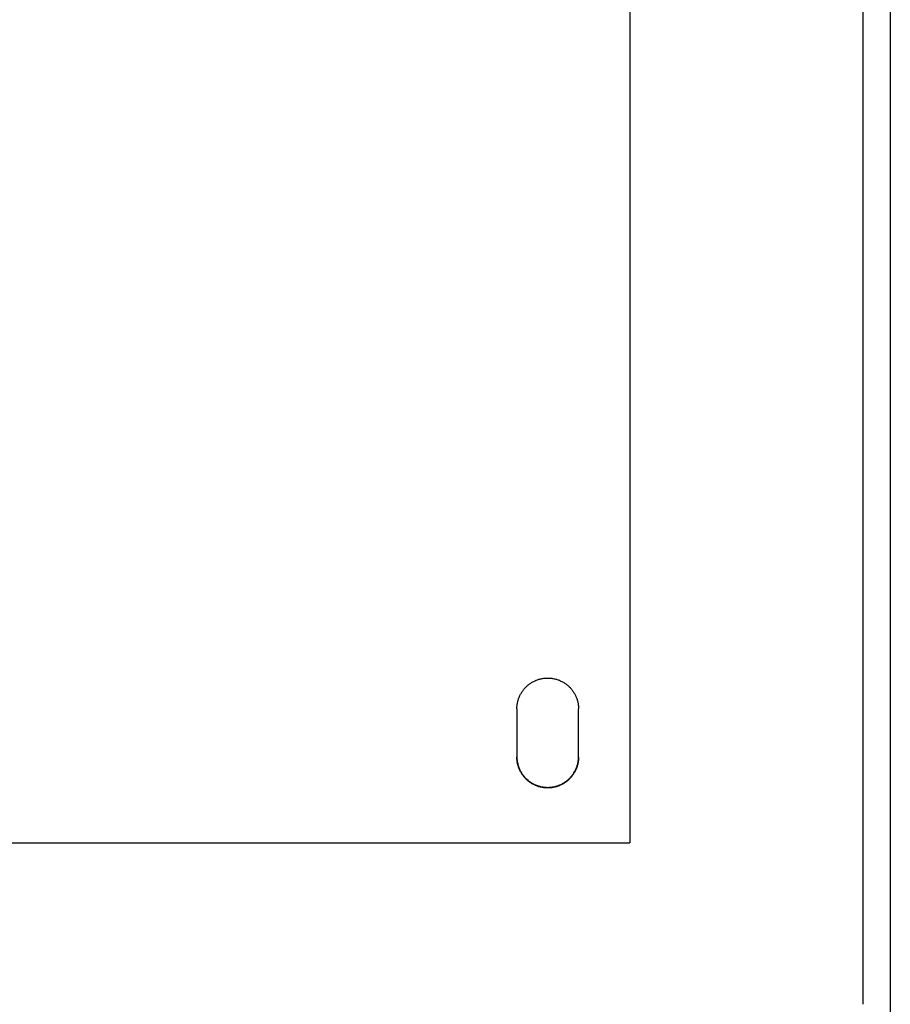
# Model space of a CAD drawing. Header units: inches. Extents: x 24 to 1128, y -69 to 748.
# Tile 118 of 256: x 179 to 187, y 294 to 303. Entities that reach past the tile are written whole.
import ezdxf

# ---------------------------------------------------------------- set-up
doc = ezdxf.new("R2010")
doc.units = ezdxf.units.IN
doc.header["$LTSCALE"] = 32
doc.header["$MEASUREMENT"] = 0
doc.layers.add('Visible (ANSI)', color=7, linetype='Continuous', lineweight=30)

msp = doc.modelspace()

# ---------------------------------------------------------------- linework, layer by layer
at = {"layer": 'Visible (ANSI)'}
for p, q in [((186.66537, 334.86164), (186.66537, 294.03536)), ((186.91537, 334.61249), (186.91537, 294.05588)), ((184.54037, 311.67132), (184.54037, 295.50722)), ((183.50912, 296.7287), (183.50912, 296.2901)), ((184.07162, 296.2901), (184.07162, 296.7287)), ((168.54037, 295.50722), (184.54037, 295.50722)), ((186.91537, 294.05588), (186.91537, 271.04675))]:
    msp.add_line(p, q, dxfattribs=at)
for points, knots in [([(183.50912, 296.7287), (183.50912, 296.73362), (183.50925, 296.73854), (183.5095, 296.74345), (183.50976, 296.74837), (183.51015, 296.75328), (183.51066, 296.75817), (183.51117, 296.76307), (183.51181, 296.76795), (183.51258, 296.77281), (183.51335, 296.77767), (183.51424, 296.78251), (183.51527, 296.78732), (183.51629, 296.79214), (183.51743, 296.79692), (183.5187, 296.80168), (183.51997, 296.80643), (183.52137, 296.81115), (183.52288, 296.81583), (183.5244, 296.82051), (183.52604, 296.82515), (183.5278, 296.82975), (183.52859, 296.83181), (183.5294, 296.83386), (183.53024, 296.8359), (183.53127, 296.83841), (183.53233, 296.84091), (183.53343, 296.84339), (183.53543, 296.84789), (183.53755, 296.85233), (183.53977, 296.85671), (183.542, 296.8611), (183.54435, 296.86543), (183.5468, 296.86969), (183.54925, 296.87395), (183.55182, 296.87815), (183.55449, 296.88227), (183.55717, 296.8864), (183.55995, 296.89046), (183.56283, 296.89444), (183.56572, 296.89842), (183.56871, 296.90233), (183.5718, 296.90615), (183.57488, 296.90998), (183.57807, 296.91372), (183.58136, 296.91738), (183.58464, 296.92103), (183.58802, 296.9246), (183.5915, 296.92809), (183.59166, 296.92825), (183.59182, 296.92841), (183.59198, 296.92857), (183.5953, 296.93189), (183.5987, 296.93511), (183.60218, 296.93825), (183.60583, 296.94155), (183.60956, 296.94474), (183.61337, 296.94784), (183.61719, 296.95094), (183.62108, 296.95393), (183.62505, 296.95683), (183.62903, 296.95972), (183.63307, 296.96251), (183.63719, 296.96519), (183.6413, 296.96787), (183.64549, 296.97044), (183.64974, 296.9729), (183.65399, 296.97536), (183.65831, 296.97771), (183.66268, 296.97995), (183.66705, 296.98218), (183.67149, 296.9843), (183.67597, 296.9863), (183.67864, 296.98749), (183.68132, 296.98864), (183.68402, 296.98974), (183.68586, 296.9905), (183.68772, 296.99124), (183.68958, 296.99195), (183.69417, 296.99372), (183.69879, 296.99536), (183.70346, 296.99688), (183.70813, 296.9984), (183.71284, 296.9998), (183.71758, 297.00107), (183.72232, 297.00235), (183.72709, 297.0035), (183.73189, 297.00452), (183.73669, 297.00554), (183.74152, 297.00644), (183.74637, 297.00721), (183.75122, 297.00798), (183.75609, 297.00862), (183.76097, 297.00914), (183.76585, 297.00965), (183.77074, 297.01004), (183.77565, 297.01029), (183.78055, 297.01055), (183.78546, 297.01068), (183.79037, 297.01068), (183.79104, 297.01068), (183.79171, 297.01068), (183.79238, 297.01067), (183.79662, 297.01064), (183.80086, 297.01052), (183.80509, 297.01029), (183.80999, 297.01004), (183.81489, 297.00965), (183.81977, 297.00914), (183.82465, 297.00862), (183.82952, 297.00798), (183.83437, 297.00721), (183.83922, 297.00644), (183.84404, 297.00554), (183.84884, 297.00452), (183.85365, 297.0035), (183.85842, 297.00235), (183.86316, 297.00107), (183.8679, 296.9998), (183.87261, 296.9984), (183.87728, 296.99688), (183.88194, 296.99536), (183.88657, 296.99372), (183.89116, 296.99195), (183.89308, 296.99121), (183.89498, 296.99046), (183.89688, 296.98968), (183.89953, 296.98859), (183.90216, 296.98747), (183.90476, 296.9863), (183.90925, 296.9843), (183.91368, 296.98218), (183.91805, 296.97995), (183.92243, 296.97771), (183.92675, 296.97536), (183.93099, 296.9729), (183.93525, 296.97044), (183.93943, 296.96787), (183.94355, 296.96519), (183.94767, 296.96251), (183.95171, 296.95972), (183.95568, 296.95683), (183.95965, 296.95393), (183.96355, 296.95094), (183.96737, 296.94784), (183.97118, 296.94474), (183.97491, 296.94155), (183.97856, 296.93825), (183.98056, 296.93645), (183.98253, 296.93462), (183.98448, 296.93275), (183.98609, 296.93122), (183.98767, 296.92966), (183.98924, 296.92809), (183.99272, 296.9246), (183.9961, 296.92103), (183.99938, 296.91738), (184.00267, 296.91372), (184.00585, 296.90998), (184.00894, 296.90615), (184.01203, 296.90233), (184.01502, 296.89842), (184.01791, 296.89444), (184.02079, 296.89046), (184.02357, 296.8864), (184.02625, 296.88227), (184.02892, 296.87815), (184.03148, 296.87395), (184.03394, 296.86969), (184.03639, 296.86543), (184.03873, 296.8611), (184.04097, 296.85671), (184.04271, 296.85329), (184.04438, 296.84982), (184.04598, 296.84632), (184.04643, 296.84535), (184.04687, 296.84437), (184.0473, 296.84339), (184.0493, 296.83889), (184.05118, 296.83434), (184.05294, 296.82975), (184.0547, 296.82515), (184.05634, 296.82051), (184.05785, 296.81583), (184.05937, 296.81115), (184.06077, 296.80643), (184.06204, 296.80168), (184.06318, 296.79739), (184.06423, 296.79307), (184.06517, 296.78872), (184.06527, 296.78825), (184.06537, 296.78779), (184.06547, 296.78732), (184.06649, 296.78251), (184.06739, 296.77766), (184.06816, 296.77281), (184.06892, 296.76794), (184.06957, 296.76306), (184.07008, 296.75817), (184.07059, 296.75328), (184.07098, 296.74837), (184.07123, 296.74345), (184.07149, 296.73854), (184.07162, 296.73362), (184.07162, 296.7287)], [0, 0, 0, 0, 0.0375338, 0.0375338, 0.0375338, 0.0751179, 0.0751179, 0.0751179, 0.1127326, 0.1127326, 0.1127326, 0.1503562, 0.1503562, 0.1503562, 0.1879645, 0.1879645, 0.1879645, 0.2255309, 0.2255309, 0.2255309, 0.2630259, 0.2630259, 0.2630259, 0.2798106, 0.2798106, 0.2798106, 0.3004493, 0.3004493, 0.3004493, 0.3379287, 0.3379287, 0.3379287, 0.3754615, 0.3754615, 0.3754615, 0.4130229, 0.4130229, 0.4130229, 0.450587, 0.450587, 0.450587, 0.4881274, 0.4881274, 0.4881274, 0.5256175, 0.5256175, 0.5256175, 0.5630318, 0.5630318, 0.5630318, 0.564774, 0.564774, 0.564774, 0.6004411, 0.6004411, 0.6004411, 0.6379268, 0.6379268, 0.6379268, 0.6754533, 0.6754533, 0.6754533, 0.7129876, 0.7129876, 0.7129876, 0.7505009, 0.7505009, 0.7505009, 0.7879694, 0.7879694, 0.7879694, 0.8253763, 0.8253763, 0.8253763, 0.8475498, 0.8475498, 0.8475498, 0.8627288, 0.8627288, 0.8627288, 0.9001555, 0.9001555, 0.9001555, 0.9376465, 0.9376465, 0.9376465, 0.975161, 0.975161, 0.975161, 1.0126663, 1.0126663, 1.0126663, 1.0501387, 1.0501387, 1.0501387, 1.0875623, 1.0875623, 1.0875623, 1.1249275, 1.1249275, 1.1249275, 1.1300195, 1.1300195, 1.1300195, 1.1622761, 1.1622761, 1.1622761, 1.1996813, 1.1996813, 1.1996813, 1.2371359, 1.2371359, 1.2371359, 1.274625, 1.274625, 1.274625, 1.3121256, 1.3121256, 1.3121256, 1.349606, 1.349606, 1.349606, 1.3870263, 1.3870263, 1.3870263, 1.4026421, 1.4026421, 1.4026421, 1.4243744, 1.4243744, 1.4243744, 1.4617728, 1.4617728, 1.4617728, 1.4992285, 1.4992285, 1.4992285, 1.5367238, 1.5367238, 1.5367238, 1.5742344, 1.5742344, 1.5742344, 1.6117307, 1.6117307, 1.6117307, 1.6491793, 1.6491793, 1.6491793, 1.6696603, 1.6696603, 1.6696603, 1.6865644, 1.6865644, 1.6865644, 1.7240046, 1.7240046, 1.7240046, 1.7615052, 1.7615052, 1.7615052, 1.7990407, 1.7990407, 1.7990407, 1.8365849, 1.8365849, 1.8365849, 1.8741116, 1.8741116, 1.8741116, 1.9115949, 1.9115949, 1.9115949, 1.9408536, 1.9408536, 1.9408536, 1.9490138, 1.9490138, 1.9490138, 1.9864405, 1.9864405, 1.9864405, 2.023891, 2.023891, 2.023891, 2.0613394, 2.0613394, 2.0613394, 2.0951394, 2.0951394, 2.0951394, 2.0987624, 2.0987624, 2.0987624, 2.1362026, 2.1362026, 2.1362026, 2.1736806, 2.1736806, 2.1736806, 2.211174, 2.211174, 2.211174, 2.2486619, 2.2486619, 2.2486619, 2.2486619]), ([(183.50912, 296.29411), (183.50912, 296.28921), (183.50925, 296.28431), (183.5095, 296.27942), (183.50976, 296.27453), (183.51015, 296.26965), (183.51066, 296.26478), (183.51117, 296.25991), (183.51181, 296.25505), (183.51258, 296.25022), (183.51335, 296.24538), (183.51424, 296.24056), (183.51527, 296.23577), (183.51629, 296.23098), (183.51743, 296.22622), (183.5187, 296.22149), (183.51997, 296.21676), (183.52137, 296.21206), (183.52288, 296.2074), (183.5244, 296.20275), (183.52604, 296.19813), (183.5278, 296.19356), (183.52853, 296.19167), (183.52927, 296.18979), (183.53004, 296.18792), (183.53113, 296.18525), (183.53226, 296.18261), (183.53343, 296.17999), (183.53543, 296.17551), (183.53755, 296.17109), (183.53977, 296.16673), (183.542, 296.16236), (183.54435, 296.15806), (183.5468, 296.15382), (183.54926, 296.14958), (183.55182, 296.1454), (183.55449, 296.14129), (183.55717, 296.13719), (183.55995, 296.13315), (183.56283, 296.12919), (183.56572, 296.12523), (183.56871, 296.12134), (183.5718, 296.11753), (183.57488, 296.11373), (183.57807, 296.11001), (183.58136, 296.10637), (183.58459, 296.10279), (183.58791, 296.09929), (183.59133, 296.09588), (183.59486, 296.09235), (183.59847, 296.08893), (183.60218, 296.0856), (183.60583, 296.08232), (183.60956, 296.07914), (183.61337, 296.07606), (183.61719, 296.07298), (183.62108, 296.07), (183.62505, 296.06712), (183.62903, 296.06424), (183.63307, 296.06147), (183.63719, 296.0588), (183.64131, 296.05613), (183.64549, 296.05358), (183.64974, 296.05113), (183.65399, 296.04868), (183.65831, 296.04634), (183.66268, 296.04412), (183.66705, 296.0419), (183.67149, 296.03979), (183.67597, 296.03779), (183.67842, 296.03671), (183.68088, 296.03566), (183.68336, 296.03464), (183.68542, 296.03379), (183.6875, 296.03297), (183.68958, 296.03217), (183.69417, 296.03042), (183.69879, 296.02878), (183.70346, 296.02727), (183.70813, 296.02576), (183.71284, 296.02437), (183.71758, 296.0231), (183.72232, 296.02183), (183.72709, 296.02069), (183.73189, 296.01967), (183.73669, 296.01865), (183.74152, 296.01776), (183.74637, 296.01699), (183.75122, 296.01623), (183.75609, 296.01559), (183.76097, 296.01508), (183.76585, 296.01457), (183.77074, 296.01418), (183.77565, 296.01392), (183.78055, 296.01367), (183.78546, 296.01354), (183.79037, 296.01354), (183.79096, 296.01354), (183.79155, 296.01354), (183.79214, 296.01355), (183.79646, 296.01357), (183.80078, 296.0137), (183.80509, 296.01392), (183.80999, 296.01418), (183.81489, 296.01457), (183.81977, 296.01508), (183.82465, 296.01559), (183.82952, 296.01623), (183.83437, 296.01699), (183.83922, 296.01776), (183.84404, 296.01865), (183.84884, 296.01967), (183.85365, 296.02069), (183.85842, 296.02183), (183.86316, 296.0231), (183.8679, 296.02437), (183.87261, 296.02576), (183.87728, 296.02727), (183.88194, 296.02878), (183.88657, 296.03042), (183.89116, 296.03217), (183.89316, 296.03294), (183.89514, 296.03373), (183.89712, 296.03454), (183.89969, 296.03558), (183.90224, 296.03667), (183.90476, 296.03779), (183.90925, 296.03979), (183.91368, 296.0419), (183.91805, 296.04412), (183.92243, 296.04634), (183.92675, 296.04868), (183.93099, 296.05113), (183.93525, 296.05357), (183.93943, 296.05613), (183.94355, 296.0588), (183.94767, 296.06147), (183.95171, 296.06424), (183.95568, 296.06712), (183.95965, 296.07), (183.96355, 296.07298), (183.96737, 296.07606), (183.97118, 296.07914), (183.97491, 296.08232), (183.97856, 296.0856), (183.98071, 296.08753), (183.98283, 296.08949), (183.98491, 296.09148), (183.98637, 296.09288), (183.98782, 296.09429), (183.98924, 296.09571), (183.99272, 296.09918), (183.9961, 296.10273), (183.99938, 296.10637), (184.00267, 296.11001), (184.00585, 296.11373), (184.00894, 296.11753), (184.01203, 296.12134), (184.01502, 296.12523), (184.01791, 296.12919), (184.02079, 296.13315), (184.02357, 296.13719), (184.02625, 296.14129), (184.02892, 296.1454), (184.03148, 296.14957), (184.03394, 296.15382), (184.03639, 296.15806), (184.03873, 296.16236), (184.04097, 296.16673), (184.0428, 296.17032), (184.04456, 296.17396), (184.04625, 296.17764), (184.0466, 296.17842), (184.04695, 296.1792), (184.0473, 296.17999), (184.0493, 296.18446), (184.05118, 296.18899), (184.05294, 296.19356), (184.0547, 296.19813), (184.05634, 296.20275), (184.05785, 296.2074), (184.05937, 296.21206), (184.06077, 296.21676), (184.06204, 296.22149), (184.06321, 296.22586), (184.06428, 296.23026), (184.06524, 296.23469), (184.06532, 296.23505), (184.0654, 296.23541), (184.06547, 296.23577), (184.06649, 296.24057), (184.06739, 296.24538), (184.06816, 296.25022), (184.06892, 296.25505), (184.06957, 296.25991), (184.07008, 296.26478), (184.07059, 296.26965), (184.07098, 296.27453), (184.07123, 296.27942), (184.07149, 296.28431), (184.07162, 296.28921), (184.07162, 296.29411)], [0, 0, 0, 0, 0.0373586, 0.0373586, 0.0373586, 0.0747701, 0.0747701, 0.0747701, 0.1122148, 0.1122148, 0.1122148, 0.1496709, 0.1496709, 0.1496709, 0.1871144, 0.1871144, 0.1871144, 0.2245187, 0.2245187, 0.2245187, 0.2618544, 0.2618544, 0.2618544, 0.2772413, 0.2772413, 0.2772413, 0.2991263, 0.2991263, 0.2991263, 0.3364637, 0.3364637, 0.3364637, 0.3738614, 0.3738614, 0.3738614, 0.4112945, 0.4112945, 0.4112945, 0.448737, 0.448737, 0.448737, 0.4861623, 0.4861623, 0.4861623, 0.5235439, 0.5235439, 0.5235439, 0.5602595, 0.5602595, 0.5602595, 0.5981821, 0.5981821, 0.5981821, 0.6355906, 0.6355906, 0.6355906, 0.6730459, 0.6730459, 0.6730459, 0.7105155, 0.7105155, 0.7105155, 0.7479705, 0.7479705, 0.7479705, 0.7853877, 0.7853877, 0.7853877, 0.8227503, 0.8227503, 0.8227503, 0.8431011, 0.8431011, 0.8431011, 0.8600691, 0.8600691, 0.8600691, 0.8974681, 0.8974681, 0.8974681, 0.9349314, 0.9349314, 0.9349314, 0.9724193, 0.9724193, 0.9724193, 1.0099003, 1.0099003, 1.0099003, 1.0473516, 1.0473516, 1.0473516, 1.0847584, 1.0847584, 1.0847584, 1.1221121, 1.1221121, 1.1221121, 1.1266091, 1.1266091, 1.1266091, 1.1594519, 1.1594519, 1.1594519, 1.1968422, 1.1968422, 1.1968422, 1.2342763, 1.2342763, 1.2342763, 1.2717406, 1.2717406, 1.2717406, 1.3092132, 1.3092132, 1.3092132, 1.3466636, 1.3466636, 1.3466636, 1.3840531, 1.3840531, 1.3840531, 1.4003166, 1.4003166, 1.4003166, 1.4213674, 1.4213674, 1.4213674, 1.4587246, 1.4587246, 1.4587246, 1.4961321, 1.4961321, 1.4961321, 1.5335722, 1.5335722, 1.5335722, 1.5710203, 1.5710203, 1.5710203, 1.6084468, 1.6084468, 1.6084468, 1.6458183, 1.6458183, 1.6458183, 1.667778, 1.667778, 1.667778, 1.6831155, 1.6831155, 1.6831155, 1.7204555, 1.7204555, 1.7204555, 1.7578485, 1.7578485, 1.7578485, 1.795269, 1.795269, 1.795269, 1.8326911, 1.8326911, 1.8326911, 1.8700886, 1.8700886, 1.8700886, 1.9074359, 1.9074359, 1.9074359, 1.9381946, 1.9381946, 1.9381946, 1.944711, 1.944711, 1.944711, 1.981984, 1.981984, 1.981984, 2.0192766, 2.0192766, 2.0192766, 2.0565625, 2.0565625, 2.0565625, 2.0910087, 2.0910087, 2.0910087, 2.093818, 2.093818, 2.093818, 2.131085, 2.131085, 2.131085, 2.1683881, 2.1683881, 2.1683881, 2.205705, 2.205705, 2.205705, 2.243015, 2.243015, 2.243015, 2.243015]), ([(184.07162, 296.2901), (184.07162, 296.28518), (184.07149, 296.28026), (184.07123, 296.27535), (184.07098, 296.27043), (184.07059, 296.26552), (184.07008, 296.26063), (184.06957, 296.25574), (184.06892, 296.25086), (184.06816, 296.246), (184.06739, 296.24114), (184.06649, 296.2363), (184.06547, 296.23149), (184.06445, 296.22668), (184.06331, 296.22189), (184.06204, 296.21714), (184.06077, 296.21239), (184.05937, 296.20767), (184.05785, 296.20299), (184.05634, 296.19831), (184.0547, 296.19367), (184.05294, 296.18907), (184.05215, 296.18701), (184.05134, 296.18496), (184.0505, 296.18292), (184.04947, 296.18041), (184.0484, 296.17792), (184.0473, 296.17544), (184.04531, 296.17094), (184.04319, 296.1665), (184.04097, 296.16212), (184.03874, 296.15773), (184.03639, 296.15341), (184.03394, 296.14915), (184.03148, 296.14489), (184.02892, 296.14069), (184.02625, 296.13656), (184.02357, 296.13244), (184.02079, 296.12838), (184.01791, 296.1244), (184.01502, 296.12042), (184.01203, 296.11652), (184.00894, 296.11269), (184.00585, 296.10887), (184.00267, 296.10513), (183.99938, 296.10147), (183.9961, 296.09782), (183.99272, 296.09425), (183.98924, 296.09077), (183.98908, 296.0906), (183.98892, 296.09044), (183.98876, 296.09028), (183.98544, 296.08697), (183.98204, 296.08374), (183.97856, 296.08061), (183.97491, 296.07731), (183.97118, 296.07412), (183.96737, 296.07102), (183.96355, 296.06793), (183.95965, 296.06493), (183.95568, 296.06204), (183.95171, 296.05915), (183.94767, 296.05636), (183.94355, 296.05368), (183.93943, 296.051), (183.93525, 296.04843), (183.93099, 296.04597), (183.92675, 296.04351), (183.92243, 296.04116), (183.91805, 296.03893), (183.91368, 296.0367), (183.90925, 296.03458), (183.90476, 296.03257), (183.9021, 296.03139), (183.89942, 296.03024), (183.89672, 296.02914), (183.89488, 296.02838), (183.89302, 296.02764), (183.89116, 296.02693), (183.88657, 296.02516), (183.88194, 296.02352), (183.87728, 296.022), (183.87261, 296.02048), (183.8679, 296.01908), (183.86316, 296.01781), (183.85842, 296.01654), (183.85365, 296.01539), (183.84884, 296.01437), (183.84404, 296.01334), (183.83922, 296.01245), (183.83437, 296.01168), (183.82952, 296.01091), (183.82465, 296.01026), (183.81977, 296.00975), (183.81489, 296.00924), (183.80999, 296.00885), (183.80509, 296.00859), (183.80019, 296.00833), (183.79528, 296.00821), (183.79037, 296.00821), (183.7897, 296.00821), (183.78903, 296.00821), (183.78836, 296.00821), (183.78412, 296.00824), (183.77988, 296.00837), (183.77565, 296.00859), (183.77074, 296.00885), (183.76585, 296.00924), (183.76097, 296.00975), (183.75609, 296.01026), (183.75122, 296.01091), (183.74637, 296.01168), (183.74152, 296.01245), (183.73669, 296.01334), (183.73189, 296.01437), (183.72709, 296.01539), (183.72232, 296.01654), (183.71758, 296.01781), (183.71284, 296.01908), (183.70813, 296.02048), (183.70346, 296.022), (183.69879, 296.02352), (183.69417, 296.02516), (183.68958, 296.02693), (183.68766, 296.02766), (183.68576, 296.02842), (183.68386, 296.0292), (183.68121, 296.03029), (183.67858, 296.03141), (183.67597, 296.03257), (183.67149, 296.03458), (183.66705, 296.0367), (183.66268, 296.03893), (183.65831, 296.04116), (183.65399, 296.04351), (183.64974, 296.04597), (183.64549, 296.04843), (183.64131, 296.051), (183.63719, 296.05368), (183.63307, 296.05636), (183.62903, 296.05915), (183.62505, 296.06204), (183.62108, 296.06493), (183.61719, 296.06793), (183.61337, 296.07102), (183.60956, 296.07412), (183.60583, 296.07731), (183.60218, 296.08061), (183.60018, 296.08241), (183.59821, 296.08424), (183.59626, 296.0861), (183.59465, 296.08764), (183.59306, 296.08919), (183.5915, 296.09077), (183.58802, 296.09425), (183.58464, 296.09782), (183.58136, 296.10147), (183.57807, 296.10513), (183.57488, 296.10887), (183.5718, 296.11269), (183.56871, 296.11652), (183.56572, 296.12042), (183.56283, 296.1244), (183.55995, 296.12838), (183.55717, 296.13244), (183.55449, 296.13656), (183.55182, 296.14069), (183.54926, 296.14488), (183.5468, 296.14915), (183.54435, 296.15341), (183.542, 296.15773), (183.53977, 296.16212), (183.53803, 296.16554), (183.53636, 296.169), (183.53476, 296.1725), (183.53431, 296.17348), (183.53387, 296.17446), (183.53343, 296.17544), (183.53144, 296.17994), (183.52956, 296.18448), (183.5278, 296.18907), (183.52604, 296.19367), (183.5244, 296.19831), (183.52288, 296.20299), (183.52137, 296.20766), (183.51997, 296.21238), (183.5187, 296.21714), (183.51756, 296.22143), (183.51651, 296.22575), (183.51557, 296.23009), (183.51546, 296.23056), (183.51536, 296.23102), (183.51527, 296.23149), (183.51424, 296.2363), (183.51335, 296.24114), (183.51258, 296.246), (183.51181, 296.25086), (183.51117, 296.25574), (183.51066, 296.26063), (183.51015, 296.26553), (183.50976, 296.27043), (183.5095, 296.27535), (183.50925, 296.28026), (183.50912, 296.28518), (183.50912, 296.2901)], [0, 0, 0, 0, 0.0375338, 0.0375338, 0.0375338, 0.0751179, 0.0751179, 0.0751179, 0.1127326, 0.1127326, 0.1127326, 0.1503562, 0.1503562, 0.1503562, 0.1879645, 0.1879645, 0.1879645, 0.2255309, 0.2255309, 0.2255309, 0.2630259, 0.2630259, 0.2630259, 0.2798106, 0.2798106, 0.2798106, 0.3004493, 0.3004493, 0.3004493, 0.3379287, 0.3379287, 0.3379287, 0.3754615, 0.3754615, 0.3754615, 0.4130229, 0.4130229, 0.4130229, 0.450587, 0.450587, 0.450587, 0.4881274, 0.4881274, 0.4881274, 0.5256175, 0.5256175, 0.5256175, 0.5630318, 0.5630318, 0.5630318, 0.564774, 0.564774, 0.564774, 0.6004411, 0.6004411, 0.6004411, 0.6379268, 0.6379268, 0.6379268, 0.6754533, 0.6754533, 0.6754533, 0.7129876, 0.7129876, 0.7129876, 0.7505009, 0.7505009, 0.7505009, 0.7879694, 0.7879694, 0.7879694, 0.8253763, 0.8253763, 0.8253763, 0.8475498, 0.8475498, 0.8475498, 0.8627288, 0.8627288, 0.8627288, 0.9001555, 0.9001555, 0.9001555, 0.9376465, 0.9376465, 0.9376465, 0.975161, 0.975161, 0.975161, 1.0126663, 1.0126663, 1.0126663, 1.0501387, 1.0501387, 1.0501387, 1.0875623, 1.0875623, 1.0875623, 1.1249275, 1.1249275, 1.1249275, 1.1300195, 1.1300195, 1.1300195, 1.1622761, 1.1622761, 1.1622761, 1.1996813, 1.1996813, 1.1996813, 1.2371359, 1.2371359, 1.2371359, 1.274625, 1.274625, 1.274625, 1.3121256, 1.3121256, 1.3121256, 1.349606, 1.349606, 1.349606, 1.3870263, 1.3870263, 1.3870263, 1.4026421, 1.4026421, 1.4026421, 1.4243744, 1.4243744, 1.4243744, 1.4617728, 1.4617728, 1.4617728, 1.4992285, 1.4992285, 1.4992285, 1.5367238, 1.5367238, 1.5367238, 1.5742344, 1.5742344, 1.5742344, 1.6117307, 1.6117307, 1.6117307, 1.6491793, 1.6491793, 1.6491793, 1.6696603, 1.6696603, 1.6696603, 1.6865644, 1.6865644, 1.6865644, 1.7240046, 1.7240046, 1.7240046, 1.7615052, 1.7615052, 1.7615052, 1.7990407, 1.7990407, 1.7990407, 1.8365849, 1.8365849, 1.8365849, 1.8741116, 1.8741116, 1.8741116, 1.9115949, 1.9115949, 1.9115949, 1.9408536, 1.9408536, 1.9408536, 1.9490138, 1.9490138, 1.9490138, 1.9864405, 1.9864405, 1.9864405, 2.023891, 2.023891, 2.023891, 2.0613394, 2.0613394, 2.0613394, 2.0951394, 2.0951394, 2.0951394, 2.0987624, 2.0987624, 2.0987624, 2.1362026, 2.1362026, 2.1362026, 2.1736806, 2.1736806, 2.1736806, 2.211174, 2.211174, 2.211174, 2.2486619, 2.2486619, 2.2486619, 2.2486619])]:
    msp.add_open_spline(points, degree=3, knots=knots, dxfattribs=at)

doc.saveas('drawing.dxf')
